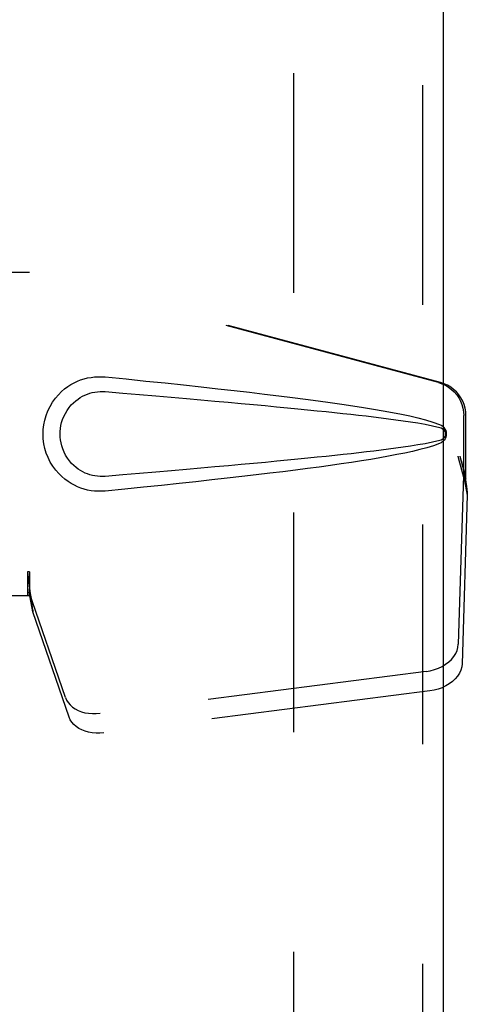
# Model space of a CAD drawing. Header units: inches. Extents: x 0 to 146, y 0 to 94.
# Tile 8 of 22: x 42.7 to 44.34, y 47.3 to 50.89. Entities that reach past the tile are written whole.
import ezdxf

# ---------------------------------------------------------------- set-up
doc = ezdxf.new("R2010")
doc.units = ezdxf.units.IN
doc.header["$LTSCALE"] = 8.008147
doc.header["$MEASUREMENT"] = 0
doc.linetypes.add('HIDDEN', pattern=[0.2, 0.1, -0.1])
doc.layers.add('DEFAULT_2', color=8, linetype='HIDDEN')
doc.layers.add('DOOR_ASSEMBLY_LEFT', color=7, linetype='CONTINUOUS')

msp = doc.modelspace()

# ---------------------------------------------------------------- linework, layer by layer
at = {"layer": 'DEFAULT_2', "color": 8, "linetype": 'HIDDEN'}
msp.add_line((43.703, 35.48), (43.703, 62.95), dxfattribs=at)
at = {"layer": 'DOOR_ASSEMBLY_LEFT', "color": 8, "linetype": 'HIDDEN'}
for p, q in [((44.1725, 63.465), (44.1725, 34.965)), ((42.4195, 49.97), (42.7404, 49.97)), ((44.2302, 49.5677), (42.7328, 49.97)), ((44.2379, 49.5677), (42.7404, 49.97)), ((44.3226, 49.2172), (44.3226, 49.4469)), ((44.3303, 49.2172), (44.3303, 49.4469)), ((44.3008, 49.2988), (44.3226, 49.2172)), ((44.3085, 49.2988), (44.3303, 49.2172)), ((44.3242, 49.2447), (44.3328, 49.1885)), ((44.3218, 49.2286), (44.3027, 48.6135)), ((44.3218, 49.2286), (44.3354, 49.1576)), ((44.3303, 49.2172), (44.3226, 49.2172)), ((44.3328, 49.1885), (44.3338, 49.1777)), ((44.3338, 49.1777), (44.3346, 49.1673)), ((44.3346, 49.1673), (44.3354, 49.1576)), ((44.3354, 49.1576), (44.3163, 48.5425)), ((42.7328, 48.8775), (42.7328, 48.79)), ((42.7404, 48.8775), (42.7328, 48.8775)), ((42.7404, 48.8775), (42.7404, 48.79)), ((42.7404, 48.79), (42.4195, 48.79)), ((42.8709, 48.4195), (42.739, 48.8033)), ((42.7526, 48.7323), (42.739, 48.8033)), ((42.7458, 48.7802), (42.7506, 48.7469)), ((42.8845, 48.3485), (42.7526, 48.7323)), ((44.1852, 48.5144), (42.9978, 48.3619)), ((44.1988, 48.4434), (43.0113, 48.2909))]:
    msp.add_line(p, q, dxfattribs=at)
at = {"layer": 'DOOR_ASSEMBLY_LEFT', "color": 3, "linetype": 'Continuous'}
msp.add_line((44.2475, 63.465), (44.2475, 34.965), dxfattribs=at)
at = {"layer": 'DOOR_ASSEMBLY_LEFT', "color": 8, "linetype": 'HIDDEN'}
for points in [[(43.0164, 49.172), (43.0035, 49.1711), (42.9906, 49.1711), (42.9777, 49.1719), (42.9648, 49.1734), (42.9521, 49.1758), (42.9395, 49.179), (42.9273, 49.183), (42.9154, 49.1877), (42.9037, 49.1931), (42.8922, 49.1994), (42.8807, 49.2067), (42.8694, 49.215), (42.858, 49.2246), (42.8468, 49.2357), (42.8358, 49.2484), (42.8254, 49.2625), (42.8162, 49.2777), (42.8081, 49.2938), (42.8015, 49.3104), (42.7964, 49.3274), (42.7928, 49.3446), (42.7906, 49.3618), (42.7898, 49.3792), (42.7904, 49.3965), (42.7925, 49.4137), (42.796, 49.4309), (42.8009, 49.4479), (42.8074, 49.4645), (42.8153, 49.4807), (42.8244, 49.496), (42.8347, 49.5102), (42.8457, 49.5231), (42.8569, 49.5343), (42.8683, 49.5441), (42.8797, 49.5527), (42.8912, 49.56), (42.9028, 49.5665), (42.9146, 49.572), (42.9266, 49.5768), (42.9389, 49.5808), (42.9516, 49.5841), (42.9644, 49.5865), (42.9774, 49.5881)], [(42.9774, 49.5881), (42.9904, 49.5889), (43.0034, 49.5889), (43.0164, 49.588)], [(43.0164, 49.588), (43.092, 49.5805), (43.1646, 49.5731), (43.2343, 49.5659), (43.3012, 49.5588), (43.3653, 49.5519), (43.4268, 49.5452), (43.4858, 49.5385), (43.5424, 49.532), (43.5966, 49.5256), (43.6486, 49.5193), (43.6984, 49.5131), (43.7462, 49.507), (43.792, 49.5009), (43.8359, 49.4948), (43.878, 49.4888), (43.9183, 49.4828), (43.9569, 49.4768), (43.9938, 49.4708), (44.0292, 49.4647), (44.0629, 49.4585), (44.0952, 49.4522), (44.1261, 49.4456), (44.1555, 49.4388), (44.1834, 49.4316), (44.2098, 49.4236), (44.2346, 49.415)], [(44.2302, 49.5677), (44.2432, 49.5634), (44.2555, 49.5578), (44.2672, 49.5509), (44.2781, 49.5427), (44.288, 49.5334), (44.2968, 49.523), (44.3045, 49.5118), (44.3109, 49.4998), (44.316, 49.4871), (44.3196, 49.474), (44.3218, 49.4606), (44.3226, 49.4469)], [(44.3303, 49.4469), (44.3295, 49.4606), (44.3273, 49.474), (44.3236, 49.4871), (44.3186, 49.4998), (44.3122, 49.5118), (44.3045, 49.523), (44.2956, 49.5334), (44.2857, 49.5427), (44.2749, 49.5509), (44.2632, 49.5578), (44.2509, 49.5634), (44.2379, 49.5677)], [(43.0164, 49.2255), (43.007, 49.225), (42.9977, 49.2251), (42.9883, 49.2258), (42.9789, 49.2271), (42.9696, 49.2289), (42.9605, 49.2314), (42.9517, 49.2343), (42.943, 49.2378), (42.9346, 49.2419), (42.9263, 49.2465), (42.9181, 49.2518), (42.9099, 49.2579), (42.9018, 49.2649), (42.8937, 49.2729), (42.8858, 49.2821), (42.8784, 49.2922), (42.8718, 49.303), (42.8661, 49.3142), (42.8616, 49.3255), (42.858, 49.3367), (42.8553, 49.3476), (42.8535, 49.3584), (42.8524, 49.3688), (42.852, 49.3792), (42.8523, 49.3896), (42.8533, 49.4), (42.855, 49.4107), (42.8575, 49.4216), (42.8609, 49.4327), (42.8653, 49.444), (42.8709, 49.4552), (42.8773, 49.4662), (42.8847, 49.4764), (42.8925, 49.4858), (42.9006, 49.494), (42.9088, 49.5012), (42.9171, 49.5075), (42.9254, 49.5129), (42.9338, 49.5177), (42.9424, 49.5219), (42.9511, 49.5255), (42.96, 49.5285), (42.9692, 49.531), (42.9786, 49.5329), (42.988, 49.5342), (42.9975, 49.5349), (43.0069, 49.535), (43.0164, 49.5345)], [(43.0164, 49.5345), (43.0798, 49.5292), (43.141, 49.524), (43.2, 49.519), (43.2569, 49.5141), (43.3118, 49.5093), (43.3645, 49.5047), (43.4153, 49.5002), (43.4641, 49.4958), (43.511, 49.4916), (43.556, 49.4874), (43.5991, 49.4834), (43.6403, 49.4795), (43.6798, 49.4757), (43.7176, 49.4721), (43.7535, 49.4685), (43.7879, 49.465), (43.8206, 49.4617), (43.8519, 49.4584), (43.8821, 49.4551), (43.9112, 49.4519), (43.9394, 49.4488), (43.967, 49.4456), (43.9942, 49.4424), (44.0211, 49.439), (44.0479, 49.4356), (44.0747, 49.4321), (44.1015, 49.4283), (44.1283, 49.4243), (44.1551, 49.4201), (44.1818, 49.4154), (44.2084, 49.4101), (44.2348, 49.4042)], [(44.2346, 49.415), (44.2407, 49.4119), (44.2459, 49.408), (44.2505, 49.4033), (44.2541, 49.3981), (44.2568, 49.3924), (44.2584, 49.3865), (44.2589, 49.3802), (44.2584, 49.374), (44.2569, 49.368), (44.2543, 49.3623), (44.2506, 49.3569), (44.2461, 49.3521), (44.2407, 49.3482), (44.2346, 49.345)], [(44.2348, 49.4042), (44.2399, 49.4023), (44.2443, 49.3998), (44.2481, 49.3966), (44.2512, 49.3929), (44.2534, 49.3888), (44.2548, 49.3845), (44.2552, 49.3798), (44.2547, 49.3752), (44.2533, 49.3708), (44.251, 49.3669), (44.2479, 49.3632), (44.2442, 49.3601), (44.2398, 49.3576), (44.2348, 49.3559)], [(44.2348, 49.3559), (44.2084, 49.3499), (44.182, 49.3446), (44.1553, 49.3399), (44.1286, 49.3357), (44.1018, 49.3317), (44.075, 49.328), (44.0483, 49.3244), (44.0215, 49.321), (43.9947, 49.3177), (43.9676, 49.3145), (43.9401, 49.3113), (43.9119, 49.3082), (43.8828, 49.305), (43.8527, 49.3017), (43.8214, 49.2985), (43.7887, 49.2951), (43.7544, 49.2916), (43.7184, 49.288), (43.6807, 49.2844), (43.6412, 49.2806), (43.5999, 49.2767), (43.5567, 49.2727), (43.5117, 49.2685), (43.4648, 49.2643), (43.416, 49.2599), (43.3651, 49.2554), (43.3123, 49.2507), (43.2574, 49.246), (43.2003, 49.2411), (43.1412, 49.236), (43.0799, 49.2308), (43.0164, 49.2255)], [(44.2346, 49.345), (44.212, 49.3371), (44.188, 49.3297), (44.1627, 49.323), (44.1361, 49.3167), (44.1083, 49.3106), (44.0792, 49.3047), (44.0488, 49.2989), (44.017, 49.2932), (43.9839, 49.2876), (43.9494, 49.282), (43.9134, 49.2765), (43.8759, 49.2709), (43.8368, 49.2653), (43.7961, 49.2597), (43.7537, 49.254), (43.7096, 49.2483), (43.6636, 49.2426), (43.6158, 49.2367), (43.566, 49.2308), (43.5142, 49.2247), (43.4603, 49.2186), (43.4042, 49.2124), (43.3458, 49.206), (43.285, 49.1995), (43.2217, 49.1928), (43.1559, 49.1861), (43.0875, 49.1791), (43.0164, 49.172)], [(44.3008, 49.2988), (44.3061, 49.2792), (44.3114, 49.26), (44.3168, 49.2411), (44.3223, 49.2227), (44.3276, 49.2052), (44.3328, 49.1885)], [(44.3085, 49.2988), (44.3111, 49.2892), (44.3137, 49.2798), (44.3163, 49.2705), (44.319, 49.2615), (44.3216, 49.2529), (44.3242, 49.2447)], [(44.3242, 49.2447), (44.3238, 49.2419), (44.3234, 49.2391), (44.3231, 49.2364), (44.3227, 49.2337), (44.3223, 49.2311), (44.3218, 49.2286)], [(42.7328, 48.8775), (42.7353, 48.8573), (42.7379, 48.8372), (42.7406, 48.8176), (42.7432, 48.7985), (42.7458, 48.7802)], [(42.7404, 48.8775), (42.7403, 48.8672), (42.7402, 48.857)], [(42.7402, 48.857), (42.74, 48.8373), (42.7398, 48.8279), (42.7397, 48.819)], [(42.7472, 48.7705), (42.7457, 48.7814), (42.7436, 48.7988), (42.7419, 48.8148), (42.7407, 48.8293), (42.7402, 48.8421), (42.7401, 48.8497)], [(42.7397, 48.819), (42.7395, 48.8135), (42.7394, 48.8109), (42.7393, 48.8083), (42.7392, 48.8058), (42.739, 48.8033)], [(42.7506, 48.7469), (42.7519, 48.737), (42.7526, 48.7323)], [(44.1852, 48.5144), (44.2007, 48.5171), (44.2156, 48.5211), (44.23, 48.5265), (44.2436, 48.533), (44.2563, 48.5406), (44.2677, 48.5493), (44.2777, 48.5587), (44.2863, 48.5689), (44.2931, 48.5797), (44.2982, 48.5908), (44.3014, 48.602), (44.3027, 48.6135)], [(44.3163, 48.5425), (44.3149, 48.531), (44.3117, 48.5198), (44.3067, 48.5086), (44.2998, 48.4979), (44.2913, 48.4877), (44.2813, 48.4782), (44.2698, 48.4696), (44.2572, 48.462), (44.2435, 48.4554), (44.2291, 48.4501), (44.2142, 48.4461), (44.1988, 48.4434)], [(42.8709, 48.4195), (42.8752, 48.4098), (42.8808, 48.4008), (42.888, 48.3925), (42.8966, 48.3849), (42.9064, 48.3782), (42.9173, 48.3725), (42.9293, 48.3678), (42.942, 48.3643), (42.9554, 48.3619), (42.9693, 48.3607), (42.9834, 48.3607), (42.9978, 48.3619)], [(43.0113, 48.2909), (42.9969, 48.2897), (42.9829, 48.2897), (42.969, 48.2909), (42.9556, 48.2932), (42.9428, 48.2968), (42.9309, 48.3014), (42.9199, 48.3072), (42.9101, 48.3139), (42.9016, 48.3214), (42.8944, 48.3298), (42.8887, 48.3388), (42.8845, 48.3485)]]:
    msp.add_lwpolyline(points, dxfattribs=at)

doc.saveas('drawing.dxf')
